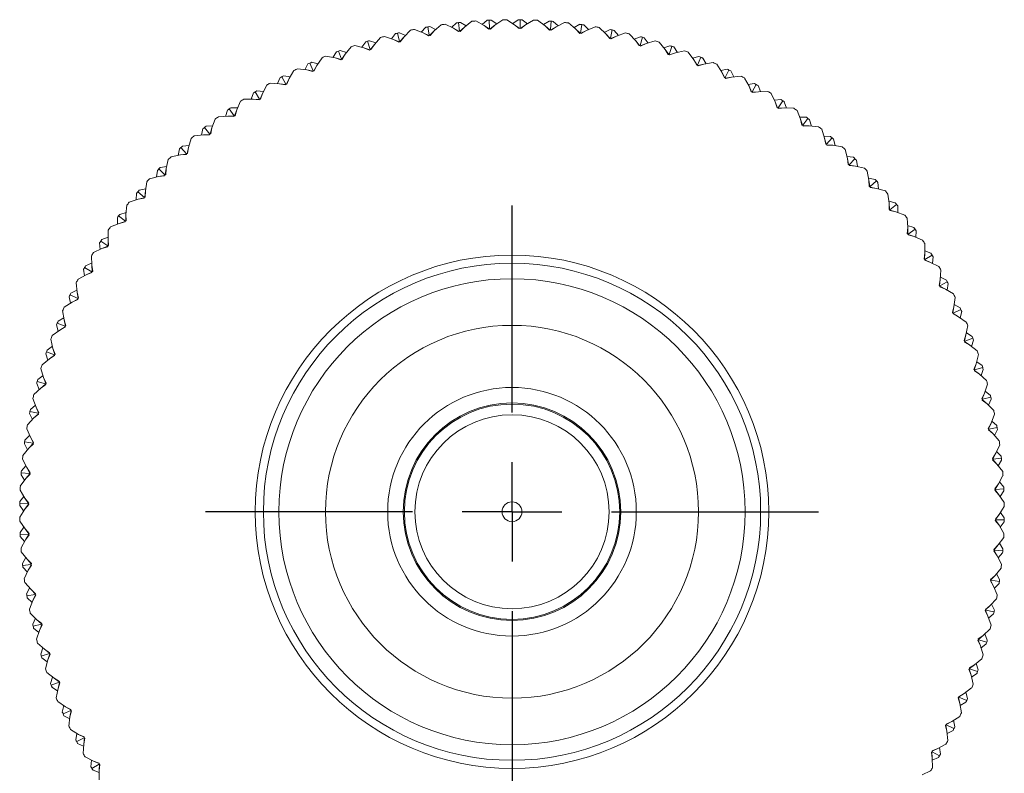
# Model space of a CAD drawing. Header units: inches. Extents: x 1.9 to 18.8, y 1.1 to 16.1.
# Tile 25 of 34: x 10.2 to 12.2, y 14.6 to 16.1. Entities that reach past the tile are written whole.
import ezdxf

# ---------------------------------------------------------------- set-up
doc = ezdxf.new("R2010")
doc.units = ezdxf.units.IN
doc.header["$MEASUREMENT"] = 0
doc.layers.add('SLD-0', color=7, linetype='Continuous')

# ---------------------------------------------------------------- blocks, each defined once
blk = doc.blocks.new('SW_CENTERMARKSYMBOL_0')
at = {"layer": 'SLD-0', "color": 0}
for p, q in [((0, 0.2), (0, 0.61625)), ((0, 0), (0, 0.1)), ((-0.2, 0), (-0.61625, 0)), ((0, 0), (-0.1, 0)), ((0, 0), (0, -0.1)), ((0, 0), (0.1, 0)), ((0.2, 0), (0.61625, 0)), ((0, -0.2), (0, -0.61625))]:
    blk.add_line(p, q, dxfattribs=at)

msp = doc.modelspace()

# ---------------------------------------------------------------- linework, layer by layer
at = {"color": 7, "linetype": 'Continuous', "lineweight": 15}
for p, q in [((11.0928, 16.098), (11.0779, 16.0864)), ((11.1173, 16.0895), (11.1008, 16.0986)), ((11.1136, 16.0915), (11.1238, 16.1001)), ((11.1278, 16.1002), (11.1286, 16.0832)), ((11.1428, 16.0929), (11.1318, 16.1004)), ((11.1549, 16.1011), (11.1394, 16.0905)), ((11.1788, 16.0911), (11.1629, 16.1012)), ((11.1752, 16.0934), (11.186, 16.1012)), ((11.19, 16.1012), (11.1897, 16.0841)), ((11.2045, 16.0929), (11.194, 16.1011)), ((11.2171, 16.1003), (11.2009, 16.0907)), ((11.2403, 16.0888), (11.2251, 16.1)), ((11.2369, 16.0913), (11.2481, 16.0985)), ((11.2521, 16.0982), (11.2508, 16.0812)), ((11.2661, 16.089), (11.2561, 16.0979)), ((10.9698, 16.0801), (10.9565, 16.0667)), ((10.9951, 16.0747), (10.9776, 16.0817)), ((10.9912, 16.0763), (11.0003, 16.086)), ((11.0042, 16.0867), (11.0072, 16.0699)), ((11.008, 16.0696), (11.0169, 16.0785)), ((11.0201, 16.0813), (11.0082, 16.0874)), ((11.0169, 16.0785), (11.0088, 16.0692)), ((11.031, 16.091), (11.0169, 16.0785)), ((11.056, 16.084), (11.0389, 16.0921)), ((11.0521, 16.0858), (11.0618, 16.095)), ((11.0663, 16.0774), (11.056, 16.084)), ((11.067, 16.0779), (11.056, 16.084)), ((11.0658, 16.0954), (11.0677, 16.0784)), ((11.0677, 16.0784), (11.0663, 16.0774)), ((11.0692, 16.0777), (11.0677, 16.0784)), ((11.0685, 16.0781), (11.0779, 16.0864)), ((11.0779, 16.0864), (11.0692, 16.0777)), ((11.0813, 16.089), (11.0698, 16.0959)), ((11.1272, 16.0822), (11.1173, 16.0895)), ((11.1279, 16.0827), (11.1173, 16.0895)), ((11.1286, 16.0832), (11.1272, 16.0822)), ((11.1301, 16.0823), (11.1286, 16.0832)), ((11.1294, 16.0828), (11.1394, 16.0905)), ((11.1394, 16.0905), (11.1301, 16.0823)), ((11.1883, 16.0832), (11.1788, 16.0911)), ((11.189, 16.0836), (11.1788, 16.0911)), ((11.1897, 16.0841), (11.1883, 16.0832)), ((11.1912, 16.0832), (11.1897, 16.0841)), ((11.1905, 16.0836), (11.2009, 16.0907)), ((11.2009, 16.0907), (11.1912, 16.0832)), ((11.2492, 16.0804), (11.2403, 16.0888)), ((11.25, 16.0808), (11.2403, 16.0888)), ((11.2508, 16.0812), (11.2492, 16.0804)), ((11.2522, 16.0801), (11.2508, 16.0812)), ((11.2515, 16.0806), (11.2623, 16.0871)), ((11.2623, 16.0871), (11.2522, 16.0801)), ((11.2791, 16.0957), (11.2623, 16.0871)), ((11.3016, 16.0827), (11.2871, 16.0948)), ((11.2983, 16.0854), (11.31, 16.0919)), ((11.3099, 16.0737), (11.3016, 16.0827)), ((11.3107, 16.074), (11.3016, 16.0827)), ((11.314, 16.0913), (11.3115, 16.0744)), ((11.3122, 16.0738), (11.3234, 16.0796)), ((11.3234, 16.0796), (11.3129, 16.0733)), ((11.3273, 16.0813), (11.3179, 16.0907)), ((11.3407, 16.0871), (11.3234, 16.0796)), ((11.3623, 16.0728), (11.3486, 16.0857)), ((11.3592, 16.0757), (11.3713, 16.0814)), ((11.3752, 16.0806), (11.3717, 16.0638)), ((11.3879, 16.0697), (11.3791, 16.0797)), ((10.8833, 16.0578), (10.8883, 16.0415)), ((10.8997, 16.0544), (10.8872, 16.059)), ((10.9093, 16.0654), (10.8969, 16.0512)), ((10.935, 16.0616), (10.9171, 16.0675)), ((10.931, 16.0629), (10.9394, 16.0732)), ((10.9461, 16.0563), (10.935, 16.0616)), ((10.9467, 16.0569), (10.935, 16.0616)), ((10.9433, 16.0742), (10.9473, 16.0575)), ((10.9473, 16.0575), (10.9461, 16.0563)), ((10.9595, 16.0697), (10.9472, 16.0751)), ((10.9489, 16.057), (10.9473, 16.0575)), ((10.9481, 16.0573), (10.9565, 16.0667)), ((10.9565, 16.0667), (10.9489, 16.057)), ((11.0059, 16.0687), (10.9951, 16.0747)), ((11.0065, 16.0693), (10.9951, 16.0747)), ((11.0072, 16.0699), (11.0059, 16.0687)), ((11.0088, 16.0692), (11.0072, 16.0699)), ((11.3115, 16.0744), (11.3099, 16.0737)), ((11.3129, 16.0733), (11.3115, 16.0744)), ((11.3701, 16.0632), (11.3623, 16.0728)), ((11.3709, 16.0635), (11.3623, 16.0728)), ((11.3717, 16.0638), (11.3701, 16.0632)), ((11.373, 16.0626), (11.3717, 16.0638)), ((11.3724, 16.0632), (11.3839, 16.0683)), ((11.3839, 16.0683), (11.373, 16.0626)), ((11.4017, 16.0747), (11.3839, 16.0683)), ((11.4223, 16.059), (11.4094, 16.0728)), ((11.4194, 16.0621), (11.4318, 16.067)), ((11.4295, 16.049), (11.4223, 16.059)), ((11.4303, 16.0493), (11.4223, 16.059)), ((11.4357, 16.066), (11.4312, 16.0495)), ((11.4477, 16.0543), (11.4395, 16.0649)), ((11.4617, 16.0585), (11.4436, 16.0532)), ((10.8245, 16.0377), (10.8305, 16.0217)), ((10.841, 16.0353), (10.8282, 16.0391)), ((10.85, 16.0469), (10.8384, 16.032)), ((10.8758, 16.0447), (10.8575, 16.0495)), ((10.8717, 16.0458), (10.8795, 16.0566)), ((10.8872, 16.0402), (10.8758, 16.0447)), ((10.8878, 16.0408), (10.8758, 16.0447)), ((10.8883, 16.0415), (10.8872, 16.0402)), ((10.89, 16.041), (10.8883, 16.0415)), ((10.8892, 16.0412), (10.8969, 16.0512)), ((10.8969, 16.0512), (10.89, 16.041)), ((11.4312, 16.0495), (11.4295, 16.049)), ((11.4323, 16.0482), (11.4312, 16.0495)), ((11.4318, 16.0489), (11.4436, 16.0532)), ((11.4436, 16.0532), (11.4323, 16.0482)), ((11.4813, 16.0415), (11.4694, 16.0561)), ((11.4786, 16.0448), (11.4913, 16.0489)), ((11.4879, 16.0311), (11.4813, 16.0415)), ((11.4887, 16.0313), (11.4813, 16.0415)), ((11.4951, 16.0476), (11.4896, 16.0315)), ((11.5063, 16.0353), (11.4989, 16.0463)), ((11.5206, 16.0385), (11.5022, 16.0343)), ((10.7919, 16.0247), (10.7813, 16.0091)), ((10.8177, 16.0242), (10.7992, 16.0278)), ((10.8136, 16.025), (10.8207, 16.0363)), ((10.8294, 16.0204), (10.8177, 16.0242)), ((10.83, 16.021), (10.8177, 16.0242)), ((10.8305, 16.0217), (10.8294, 16.0204)), ((10.8322, 16.0214), (10.8305, 16.0217)), ((10.8314, 16.0216), (10.8384, 16.032)), ((10.8384, 16.032), (10.8322, 16.0214)), ((11.4896, 16.0315), (11.4879, 16.0311)), ((11.4906, 16.0302), (11.4896, 16.0315)), ((11.4901, 16.0308), (11.5022, 16.0343)), ((11.5022, 16.0343), (11.4906, 16.0302)), ((11.5391, 16.0204), (11.5281, 16.0357)), ((11.5366, 16.0238), (11.5495, 16.0271)), ((11.545, 16.0096), (11.5391, 16.0204)), ((11.5458, 16.0097), (11.5391, 16.0204)), ((11.5533, 16.0256), (11.5467, 16.0098)), ((11.5637, 16.0126), (11.557, 16.0241)), ((10.7352, 15.999), (10.7257, 15.9827)), ((10.7611, 16.0001), (10.7424, 16.0025)), ((10.7569, 16.0006), (10.7633, 16.0123)), ((10.773, 15.9969), (10.7611, 16.0001)), ((10.7735, 15.9976), (10.7611, 16.0001)), ((10.767, 16.014), (10.774, 15.9984)), ((10.7837, 16.0126), (10.7707, 16.0156)), ((10.774, 15.9984), (10.773, 15.9969)), ((10.7757, 15.9982), (10.774, 15.9984)), ((10.7749, 15.9983), (10.7813, 16.0091)), ((10.7813, 16.0091), (10.7757, 15.9982)), ((11.5467, 16.0098), (11.545, 16.0096)), ((11.5477, 16.0084), (11.5467, 16.0098)), ((11.5472, 16.0091), (11.5595, 16.0119)), ((11.5595, 16.0119), (11.5477, 16.0084)), ((11.5781, 16.0149), (11.5595, 16.0119)), ((11.5955, 15.9956), (11.5854, 16.0116)), ((11.5932, 15.9992), (11.6063, 16.0017)), ((11.6099, 16), (11.6024, 15.9846)), ((11.6195, 15.9863), (11.6135, 15.9982)), ((10.7019, 15.9727), (10.7076, 15.9848)), ((10.7111, 15.9866), (10.7191, 15.9715)), ((10.7278, 15.9864), (10.7147, 15.9885)), ((10.72, 15.9715), (10.7257, 15.9827)), ((10.7257, 15.9827), (10.7208, 15.9714)), ((11.6007, 15.9845), (11.5955, 15.9956)), ((11.6015, 15.9845), (11.5955, 15.9956)), ((11.6024, 15.9846), (11.6007, 15.9845)), ((11.6033, 15.9832), (11.6024, 15.9846)), ((11.6029, 15.9839), (11.6153, 15.9859)), ((11.6153, 15.9859), (11.6033, 15.9832)), ((11.6341, 15.9877), (11.6153, 15.9859)), ((11.6502, 15.9674), (11.6411, 15.9839)), ((10.6738, 15.9567), (10.6605, 15.958)), ((10.6804, 15.9697), (10.6719, 15.9529)), ((10.7061, 15.9724), (10.6873, 15.9737)), ((10.7182, 15.9701), (10.7061, 15.9724)), ((10.7186, 15.9708), (10.7061, 15.9724)), ((10.7191, 15.9715), (10.7182, 15.9701)), ((10.7208, 15.9714), (10.7191, 15.9715)), ((11.6481, 15.9711), (11.6614, 15.9728)), ((11.6547, 15.9559), (11.6502, 15.9674)), ((11.6555, 15.956), (11.6502, 15.9674)), ((11.6649, 15.9708), (11.6564, 15.956)), ((11.6736, 15.9566), (11.6683, 15.9688)), ((10.653, 15.9414), (10.6341, 15.9414)), ((10.6488, 15.9414), (10.6536, 15.9538)), ((10.6652, 15.9398), (10.653, 15.9414)), ((10.6656, 15.9405), (10.653, 15.9414)), ((10.6571, 15.9559), (10.666, 15.9413)), ((10.666, 15.9413), (10.6652, 15.9398)), ((10.6677, 15.9413), (10.666, 15.9413)), ((10.6669, 15.9413), (10.6719, 15.9529)), ((10.6719, 15.9529), (10.6677, 15.9413)), ((11.6564, 15.956), (11.6547, 15.9559)), ((11.6572, 15.9545), (11.6564, 15.956)), ((11.6568, 15.9552), (11.6694, 15.9564)), ((11.6694, 15.9564), (11.6572, 15.9545)), ((11.6882, 15.957), (11.6694, 15.9564)), ((11.703, 15.9358), (11.695, 15.9529)), ((11.7012, 15.9396), (11.7145, 15.9405)), ((11.7179, 15.9383), (11.7085, 15.924)), ((10.5977, 15.9068), (10.6018, 15.9195)), ((10.6051, 15.9218), (10.6149, 15.9078)), ((10.6217, 15.9236), (10.6083, 15.9241)), ((10.6158, 15.9078), (10.62, 15.9197)), ((10.62, 15.9197), (10.6166, 15.9079)), ((10.6275, 15.937), (10.62, 15.9197)), ((11.7067, 15.9241), (11.703, 15.9358)), ((11.7076, 15.924), (11.703, 15.9358)), ((11.7085, 15.924), (11.7067, 15.9241)), ((11.7092, 15.9224), (11.7085, 15.924)), ((11.7088, 15.9232), (11.7215, 15.9236)), ((11.7215, 15.9236), (11.7092, 15.9224)), ((11.7257, 15.9235), (11.7212, 15.9361)), ((11.7403, 15.9231), (11.7215, 15.9236)), ((11.7537, 15.9009), (11.7468, 15.9185)), ((10.5767, 15.9011), (10.5703, 15.8834)), ((10.6019, 15.907), (10.5831, 15.9059)), ((10.6142, 15.9062), (10.6019, 15.907)), ((10.6145, 15.907), (10.6019, 15.907)), ((10.6149, 15.9078), (10.6142, 15.9062)), ((10.6166, 15.9079), (10.6149, 15.9078)), ((11.7522, 15.9048), (11.7655, 15.9049)), ((11.7567, 15.889), (11.7537, 15.9009)), ((11.7576, 15.8889), (11.7537, 15.9009)), ((11.7687, 15.9025), (11.7584, 15.8888)), ((11.7756, 15.8872), (11.7719, 15.9)), ((10.5489, 15.869), (10.5522, 15.882)), ((10.5553, 15.8845), (10.566, 15.8711)), ((10.5718, 15.8874), (10.5584, 15.887)), ((10.5668, 15.8712), (10.5703, 15.8834)), ((10.5703, 15.8834), (10.5677, 15.8713)), ((11.7584, 15.8888), (11.7567, 15.889)), ((11.7591, 15.8872), (11.7584, 15.8888)), ((11.7588, 15.888), (11.7714, 15.8876)), ((11.7714, 15.8876), (11.7591, 15.8872)), ((11.7901, 15.8859), (11.7714, 15.8876)), ((11.8021, 15.8629), (11.7964, 15.8809)), ((10.5283, 15.8621), (10.523, 15.844)), ((10.5531, 15.8696), (10.5344, 15.8673)), ((10.5657, 15.8703), (10.5531, 15.8696)), ((10.5654, 15.8695), (10.5531, 15.8696)), ((10.566, 15.8711), (10.5654, 15.8695)), ((10.5677, 15.8713), (10.566, 15.8711)), ((11.8008, 15.867), (11.8142, 15.8661)), ((11.8044, 15.8508), (11.8021, 15.8629)), ((11.8052, 15.8507), (11.8021, 15.8629)), ((11.8172, 15.8635), (11.8061, 15.8506)), ((11.8231, 15.8479), (11.8203, 15.8609)), ((10.5025, 15.8283), (10.505, 15.8414)), ((10.508, 15.8441), (10.5194, 15.8315)), ((10.5242, 15.848), (10.5109, 15.8468)), ((10.5203, 15.8316), (10.523, 15.844)), ((10.523, 15.844), (10.5211, 15.8318)), ((11.8061, 15.8506), (11.8044, 15.8508)), ((11.8066, 15.8489), (11.8061, 15.8506)), ((11.8064, 15.8497), (11.8189, 15.8486)), ((11.8189, 15.8486), (11.8066, 15.8489)), ((11.8376, 15.8456), (11.8189, 15.8486)), ((11.8481, 15.822), (11.8435, 15.8402)), ((10.4824, 15.8201), (10.4783, 15.8017)), ((10.5067, 15.8291), (10.4882, 15.8256)), ((10.5192, 15.8306), (10.5067, 15.8291)), ((10.519, 15.8298), (10.5067, 15.8291)), ((10.5194, 15.8315), (10.519, 15.8298)), ((10.5211, 15.8318), (10.5194, 15.8315)), ((11.8471, 15.8261), (11.8603, 15.8244)), ((11.8496, 15.8098), (11.8481, 15.822)), ((11.8504, 15.8096), (11.8481, 15.822)), ((11.8632, 15.8216), (11.8513, 15.8094)), ((10.4633, 15.8009), (10.4755, 15.789)), ((10.4792, 15.8058), (10.4661, 15.8038)), ((10.4764, 15.7892), (10.4783, 15.8017)), ((10.4783, 15.8017), (10.4772, 15.7894)), ((11.8513, 15.8094), (11.8496, 15.8098)), ((11.8517, 15.8077), (11.8513, 15.8094)), ((11.8515, 15.8085), (11.864, 15.8066)), ((11.864, 15.8066), (11.8517, 15.8077)), ((11.8824, 15.8025), (11.864, 15.8066)), ((11.8681, 15.8057), (11.8661, 15.8188)), ((10.4629, 15.7858), (10.4446, 15.7812)), ((10.4588, 15.7848), (10.4605, 15.798)), ((10.4753, 15.7881), (10.4629, 15.7858)), ((10.4751, 15.7873), (10.4629, 15.7858)), ((10.4755, 15.789), (10.4751, 15.7873)), ((10.4772, 15.7894), (10.4755, 15.789)), ((11.8914, 15.7782), (11.8879, 15.7967)), ((11.8906, 15.7824), (11.9037, 15.7799)), ((10.437, 15.7608), (10.424, 15.758)), ((10.4393, 15.7753), (10.4363, 15.7567)), ((11.8921, 15.7659), (11.8914, 15.7782)), ((11.8929, 15.7657), (11.8914, 15.7782)), ((11.8938, 15.7655), (11.8921, 15.7659)), ((11.9064, 15.7769), (11.8938, 15.7655)), ((11.8941, 15.7638), (11.8938, 15.7655)), ((11.8939, 15.7646), (11.9063, 15.7619)), ((11.9063, 15.7619), (11.8941, 15.7638)), ((11.9244, 15.7566), (11.9063, 15.7619)), ((11.9103, 15.7607), (11.9091, 15.774)), ((10.4179, 15.7386), (10.4188, 15.7519)), ((10.4214, 15.7549), (10.4343, 15.7438)), ((10.4342, 15.7429), (10.422, 15.7399)), ((10.4341, 15.7421), (10.422, 15.7399)), ((10.4343, 15.7438), (10.4341, 15.7421)), ((10.436, 15.7443), (10.4343, 15.7438)), ((10.4352, 15.7441), (10.4363, 15.7567)), ((10.4363, 15.7567), (10.436, 15.7443)), ((11.9318, 15.7318), (11.9296, 15.7505)), ((10.399, 15.7279), (10.3973, 15.7091)), ((10.422, 15.7399), (10.404, 15.7341)), ((11.9313, 15.736), (11.9443, 15.7327)), ((11.9318, 15.7195), (11.9318, 15.7318)), ((11.9326, 15.7192), (11.9318, 15.7318)), ((11.9468, 15.7296), (11.9334, 15.7189)), ((11.9496, 15.7131), (11.9493, 15.7265)), ((10.3801, 15.6899), (10.38, 15.7032)), ((10.3824, 15.7064), (10.3961, 15.6962)), ((10.3977, 15.7133), (10.3849, 15.7096)), ((10.3969, 15.6965), (10.3973, 15.7091)), ((10.3973, 15.7091), (10.3977, 15.6968)), ((11.9334, 15.7189), (11.9318, 15.7195)), ((11.9336, 15.7172), (11.9334, 15.7189)), ((11.9335, 15.7181), (11.9457, 15.7146)), ((11.9457, 15.7146), (11.9336, 15.7172)), ((11.9634, 15.7082), (11.9457, 15.7146)), ((11.9693, 15.683), (11.9682, 15.7018)), ((10.384, 15.6914), (10.3664, 15.6845)), ((10.396, 15.6953), (10.384, 15.6914)), ((10.3959, 15.6944), (10.384, 15.6914)), ((10.3961, 15.6962), (10.3959, 15.6944)), ((10.3977, 15.6968), (10.3961, 15.6962)), ((11.9685, 15.6707), (11.9693, 15.683)), ((11.9691, 15.6872), (11.9818, 15.6831)), ((11.9693, 15.6704), (11.9693, 15.683)), ((10.3614, 15.6634), (10.3488, 15.6589)), ((10.3618, 15.678), (10.3613, 15.6592)), ((11.9701, 15.67), (11.9685, 15.6707)), ((11.9841, 15.6798), (11.9701, 15.67)), ((11.9702, 15.6683), (11.9701, 15.67)), ((11.9701, 15.6691), (11.982, 15.6649)), ((11.982, 15.6649), (11.9702, 15.6683)), ((11.9993, 15.6574), (11.982, 15.6649)), ((11.9859, 15.6632), (11.9864, 15.6766)), ((10.3453, 15.6389), (10.3444, 15.6522)), ((10.3466, 15.6556), (10.3609, 15.6462)), ((10.3609, 15.6453), (10.3491, 15.6407)), ((10.3608, 15.6445), (10.3491, 15.6407)), ((10.3609, 15.6462), (10.3608, 15.6445)), ((10.3625, 15.6469), (10.3609, 15.6462)), ((10.3613, 15.6592), (10.3625, 15.6469)), ((10.3617, 15.6466), (10.3613, 15.6592)), ((12.0036, 15.6319), (12.0037, 15.6508)), ((10.3279, 15.6259), (10.3285, 15.6071)), ((10.3491, 15.6407), (10.332, 15.6327)), ((12.0021, 15.6197), (12.0036, 15.6319)), ((12.0028, 15.6193), (12.0036, 15.6319)), ((12.0182, 15.6278), (12.0036, 15.6189)), ((12.0037, 15.6361), (12.0161, 15.6313)), ((12.0189, 15.6111), (12.0203, 15.6244)), ((10.3141, 15.6026), (10.3289, 15.5941)), ((10.3283, 15.6113), (10.3161, 15.6061)), ((10.3285, 15.6071), (10.3304, 15.5949)), ((10.3297, 15.5945), (10.3285, 15.6071)), ((12.0036, 15.6189), (12.0021, 15.6197)), ((12.0036, 15.6172), (12.0036, 15.6189)), ((12.0036, 15.618), (12.0152, 15.613)), ((12.0152, 15.613), (12.0036, 15.6172)), ((12.032, 15.6045), (12.0152, 15.613)), ((10.3175, 15.5879), (10.301, 15.5789)), ((10.3138, 15.5859), (10.3121, 15.5991)), ((10.3289, 15.5932), (10.3175, 15.5879)), ((10.329, 15.5924), (10.3175, 15.5879)), ((10.3304, 15.5949), (10.3289, 15.5941)), ((10.3289, 15.5941), (10.329, 15.5924)), ((12.0347, 15.5788), (12.0359, 15.5976)), ((12.035, 15.583), (12.047, 15.5773)), ((10.2972, 15.5718), (10.299, 15.553)), ((12.0323, 15.5667), (12.0347, 15.5788)), ((12.0338, 15.5658), (12.0323, 15.5667)), ((12.0331, 15.5663), (12.0347, 15.5788)), ((12.0337, 15.5641), (12.0338, 15.5658)), ((12.045, 15.5592), (12.0337, 15.5641)), ((12.0489, 15.5738), (12.0338, 15.5658)), ((12.0338, 15.5649), (12.045, 15.5592)), ((12.0487, 15.5571), (12.0508, 15.5702)), ((10.2857, 15.5309), (10.2832, 15.544)), ((10.2849, 15.5476), (10.3003, 15.5401)), ((10.2986, 15.5572), (10.2867, 15.5512)), ((10.299, 15.553), (10.3017, 15.541)), ((10.301, 15.5406), (10.299, 15.553)), ((12.0613, 15.5497), (12.045, 15.5592)), ((12.0623, 15.5238), (12.0648, 15.5425)), ((10.2893, 15.5332), (10.2733, 15.5231)), ((10.3004, 15.5392), (10.2893, 15.5332)), ((10.3004, 15.5384), (10.2893, 15.5332)), ((10.3017, 15.541), (10.3003, 15.5401)), ((10.3003, 15.5401), (10.3004, 15.5384)), ((12.0592, 15.5119), (12.0623, 15.5238)), ((12.0599, 15.5114), (12.0623, 15.5238)), ((12.0629, 15.528), (12.0746, 15.5216)), ((10.27, 15.5159), (10.273, 15.4972)), ((12.0607, 15.5109), (12.0592, 15.5119)), ((12.0604, 15.5092), (12.0607, 15.5109)), ((12.0714, 15.5036), (12.0604, 15.5092)), ((12.0606, 15.51), (12.0714, 15.5036)), ((12.0762, 15.5179), (12.0607, 15.5109)), ((12.087, 15.493), (12.0714, 15.5036)), ((12.0749, 15.5012), (12.0779, 15.5142)), ((10.2611, 15.4744), (10.2578, 15.4873)), ((10.2593, 15.491), (10.2751, 15.4844)), ((10.2723, 15.5014), (10.2608, 15.4947)), ((10.2752, 15.4835), (10.2645, 15.4768)), ((10.2753, 15.4827), (10.2645, 15.4768)), ((10.273, 15.4972), (10.2765, 15.4854)), ((10.2758, 15.4849), (10.273, 15.4972)), ((10.2765, 15.4854), (10.2751, 15.4844)), ((10.2751, 15.4844), (10.2753, 15.4827)), ((12.0865, 15.4672), (12.0901, 15.4857)), ((10.2645, 15.4768), (10.2492, 15.4658)), ((12.0826, 15.4555), (12.0865, 15.4672)), ((12.0833, 15.4549), (12.0865, 15.4672)), ((12.0873, 15.4713), (12.0986, 15.4642)), ((10.2496, 15.4441), (10.2386, 15.4366)), ((10.2464, 15.4583), (10.2506, 15.4399)), ((12.084, 15.4544), (12.0826, 15.4555)), ((12.0837, 15.4527), (12.084, 15.4544)), ((12.0943, 15.4465), (12.0837, 15.4527)), ((12.0838, 15.4535), (12.0943, 15.4465)), ((12.1, 15.4604), (12.084, 15.4544)), ((12.1092, 15.4349), (12.0943, 15.4465)), ((12.0976, 15.4439), (12.1014, 15.4567)), ((10.2401, 15.4163), (10.236, 15.429)), ((10.2373, 15.4328), (10.2534, 15.4273)), ((10.2536, 15.4264), (10.2434, 15.419)), ((10.2538, 15.4256), (10.2434, 15.419)), ((10.2506, 15.4399), (10.2547, 15.4284)), ((10.2541, 15.4278), (10.2506, 15.4399)), ((10.2547, 15.4284), (10.2534, 15.4273)), ((10.2534, 15.4273), (10.2538, 15.4256)), ((12.107, 15.4091), (12.1118, 15.4274)), ((10.2434, 15.419), (10.2288, 15.4071)), ((12.1025, 15.3977), (12.107, 15.4091)), ((12.1031, 15.3971), (12.107, 15.4091)), ((12.1081, 15.4132), (12.1189, 15.4054)), ((10.2306, 15.3854), (10.22, 15.3773)), ((10.2264, 15.3994), (10.2317, 15.3813)), ((12.1038, 15.3966), (12.1025, 15.3977)), ((12.1033, 15.3949), (12.1038, 15.3966)), ((12.1135, 15.388), (12.1033, 15.3949)), ((12.1035, 15.3957), (12.1135, 15.388)), ((12.1201, 15.4016), (12.1038, 15.3966)), ((12.1277, 15.3756), (12.1135, 15.388)), ((12.1167, 15.3852), (12.1213, 15.3977)), ((10.2228, 15.3571), (10.2179, 15.3695)), ((10.2189, 15.3734), (10.2354, 15.3689)), ((10.2356, 15.368), (10.2259, 15.36)), ((10.2359, 15.3672), (10.2259, 15.36)), ((10.2317, 15.3813), (10.2367, 15.37)), ((10.236, 15.3695), (10.2317, 15.3813)), ((10.2367, 15.37), (10.2354, 15.3689)), ((10.2354, 15.3689), (10.2359, 15.3672)), ((12.1239, 15.3499), (12.1298, 15.3678)), ((10.2259, 15.36), (10.2121, 15.3472)), ((12.1186, 15.3388), (12.1239, 15.3499)), ((12.1192, 15.3382), (12.1239, 15.3499)), ((12.1252, 15.3539), (12.1355, 15.3455)), ((10.2152, 15.3256), (10.2052, 15.3169)), ((10.2102, 15.3394), (10.2166, 15.3217)), ((12.1198, 15.3376), (12.1186, 15.3388)), ((12.1193, 15.336), (12.1198, 15.3376)), ((12.129, 15.3284), (12.1193, 15.336)), ((12.1196, 15.3367), (12.129, 15.3284)), ((12.1364, 15.3416), (12.1198, 15.3376)), ((12.1424, 15.3151), (12.129, 15.3284)), ((12.132, 15.3254), (12.1374, 15.3377)), ((10.2092, 15.2969), (10.2035, 15.309)), ((10.2043, 15.3129), (10.2211, 15.3094)), ((10.2214, 15.3086), (10.2121, 15.3)), ((10.2217, 15.3078), (10.2121, 15.3)), ((10.2166, 15.3217), (10.2223, 15.3107)), ((10.2217, 15.3101), (10.2166, 15.3217)), ((10.2223, 15.3107), (10.2211, 15.3094)), ((10.2211, 15.3094), (10.2217, 15.3078)), ((12.137, 15.2898), (12.144, 15.3073)), ((10.2121, 15.3), (10.1992, 15.2863)), ((12.131, 15.279), (12.137, 15.2898)), ((12.1316, 15.2784), (12.137, 15.2898)), ((12.1386, 15.2937), (12.1483, 15.2846)), ((10.2036, 15.265), (10.1942, 15.2556)), ((10.1978, 15.2784), (10.2053, 15.2612)), ((12.1322, 15.2777), (12.131, 15.279)), ((12.1315, 15.2761), (12.1322, 15.2777)), ((12.1408, 15.268), (12.1315, 15.2761)), ((12.1318, 15.2769), (12.1408, 15.268)), ((12.149, 15.2807), (12.1322, 15.2777)), ((12.1533, 15.2539), (12.1408, 15.268)), ((12.1436, 15.2648), (12.1497, 15.2767)), ((10.1995, 15.236), (10.193, 15.2477)), ((10.1936, 15.2517), (10.2105, 15.2492)), ((10.2109, 15.2484), (10.2022, 15.2393)), ((10.2112, 15.2477), (10.2022, 15.2393)), ((10.2053, 15.2612), (10.2116, 15.2506)), ((10.2111, 15.2499), (10.2053, 15.2612)), ((10.2116, 15.2506), (10.2105, 15.2492)), ((10.2105, 15.2492), (10.2112, 15.2477)), ((12.1463, 15.2289), (12.1544, 15.246)), ((10.2022, 15.2393), (10.1901, 15.2248)), ((12.1397, 15.2186), (12.1463, 15.2289)), ((12.1402, 15.2179), (12.1463, 15.2289)), ((12.1481, 15.2328), (12.1573, 15.2231)), ((10.1892, 15.2168), (10.1978, 15.2001)), ((12.1407, 15.2172), (12.1397, 15.2186)), ((12.14, 15.2157), (12.1407, 15.2172)), ((12.1487, 15.207), (12.14, 15.2157)), ((12.1403, 15.2164), (12.1487, 15.207)), ((12.1577, 15.2191), (12.1407, 15.2172)), ((12.1603, 15.1921), (12.1487, 15.207)), ((12.1513, 15.2036), (12.1581, 15.2151)), ((10.1936, 15.1746), (10.1864, 15.1859)), ((10.1867, 15.1899), (10.2037, 15.1885)), ((10.1959, 15.2038), (10.187, 15.1939)), ((10.2041, 15.1877), (10.1961, 15.178)), ((10.2045, 15.187), (10.1961, 15.178)), ((10.1978, 15.2001), (10.2048, 15.1899)), ((10.2043, 15.1892), (10.1978, 15.2001)), ((10.2048, 15.1899), (10.2037, 15.1885)), ((10.2037, 15.1885), (10.2045, 15.187)), ((10.1961, 15.178), (10.1849, 15.1628)), ((12.1445, 15.1577), (12.1518, 15.1676)), ((12.145, 15.157), (12.1518, 15.1676)), ((12.1518, 15.1676), (12.1609, 15.1841)), ((12.1538, 15.1713), (12.1623, 15.1611)), ((10.1846, 15.1548), (10.1942, 15.1386)), ((12.1455, 15.1563), (12.1445, 15.1577)), ((12.1446, 15.1548), (12.1455, 15.1563)), ((12.1528, 15.1455), (12.1446, 15.1548)), ((12.145, 15.1555), (12.1528, 15.1455)), ((12.1625, 15.1571), (12.1455, 15.1563)), ((12.1552, 15.1421), (12.1627, 15.1531)), ((10.1837, 15.1277), (10.2008, 15.1274)), ((10.192, 15.1423), (10.1838, 15.1317)), ((10.2013, 15.1267), (10.1938, 15.1165)), ((10.1942, 15.1386), (10.2017, 15.1289)), ((10.2013, 15.1282), (10.1942, 15.1386)), ((10.2017, 15.1289), (10.2008, 15.1274)), ((10.2008, 15.1274), (10.2017, 15.126)), ((12.1634, 15.13), (12.1528, 15.1455)), ((10.1915, 15.1129), (10.1837, 15.1237)), ((10.1938, 15.1165), (10.1837, 15.1006)), ((10.2017, 15.126), (10.1938, 15.1165)), ((12.1534, 15.1061), (12.1635, 15.122)), ((12.1557, 15.1097), (12.1635, 15.0989)), ((10.1838, 15.0926), (10.1944, 15.0771)), ((12.1454, 15.0937), (12.1464, 15.0952)), ((12.153, 15.084), (12.1454, 15.0937)), ((12.1455, 15.0966), (12.1534, 15.1061)), ((12.1464, 15.0952), (12.1455, 15.0966)), ((12.1459, 15.0959), (12.1534, 15.1061)), ((12.1459, 15.0944), (12.153, 15.084)), ((12.1635, 15.0949), (12.1464, 15.0952)), ((12.1552, 15.0804), (12.1634, 15.0909)), ((10.192, 15.0806), (10.1845, 15.0696)), ((10.1944, 15.0771), (10.2026, 15.0678)), ((10.2021, 15.0671), (10.1944, 15.0771)), ((10.2026, 15.0678), (10.2017, 15.0663)), ((12.1626, 15.0678), (12.153, 15.084)), ((10.1847, 15.0655), (10.2017, 15.0663)), ((10.1934, 15.0513), (10.1848, 15.0615)), ((10.1954, 15.055), (10.1863, 15.0385)), ((10.2022, 15.0656), (10.1954, 15.055)), ((10.2027, 15.0649), (10.1954, 15.055)), ((10.2017, 15.0663), (10.2027, 15.0649)), ((12.1511, 15.0446), (12.1623, 15.0598)), ((12.1536, 15.048), (12.1608, 15.0368)), ((10.1869, 15.0305), (10.1985, 15.0156)), ((12.1424, 15.0327), (12.1434, 15.0341)), ((12.1494, 15.0226), (12.1424, 15.0327)), ((12.1427, 15.0357), (12.1511, 15.0446)), ((12.1434, 15.0341), (12.1427, 15.0357)), ((12.1429, 15.0334), (12.1494, 15.0226)), ((12.143, 15.0349), (12.1511, 15.0446)), ((12.1605, 15.0328), (12.1434, 15.0341)), ((12.1513, 15.0188), (12.1601, 15.0288)), ((10.1959, 15.019), (10.189, 15.0075)), ((10.1985, 15.0156), (10.2072, 15.007)), ((10.2068, 15.0062), (10.1985, 15.0156)), ((12.158, 15.0058), (12.1494, 15.0226)), ((10.1895, 15.0035), (10.2065, 15.0054)), ((10.1991, 14.9898), (10.1899, 14.9995)), ((10.2009, 14.9937), (10.1928, 14.9766)), ((10.207, 15.0047), (10.2009, 14.9937)), ((10.2075, 15.004), (10.2009, 14.9937)), ((10.2072, 15.007), (10.2065, 15.0054)), ((10.2065, 15.0054), (10.2075, 15.004)), ((12.145, 14.9833), (12.1571, 14.9978)), ((10.1939, 14.9687), (10.2064, 14.9546)), ((12.1356, 14.972), (12.1367, 14.9734)), ((12.1419, 14.9615), (12.1356, 14.972)), ((12.136, 14.975), (12.145, 14.9833)), ((12.1367, 14.9734), (12.136, 14.975)), ((12.1361, 14.9727), (12.1419, 14.9615)), ((12.1363, 14.9742), (12.145, 14.9833)), ((12.1536, 14.9709), (12.1367, 14.9734)), ((12.1477, 14.9866), (12.1542, 14.9749)), ((10.2036, 14.9578), (10.1975, 14.9459)), ((10.2064, 14.9546), (10.2157, 14.9465)), ((10.2153, 14.9457), (10.2064, 14.9546)), ((12.1494, 14.9442), (12.1419, 14.9615)), ((12.1436, 14.9576), (12.153, 14.967)), ((10.1982, 14.942), (10.215, 14.9449)), ((10.2086, 14.9289), (10.1989, 14.938)), ((10.2102, 14.9328), (10.2032, 14.9153)), ((10.2156, 14.9442), (10.2102, 14.9328)), ((10.2162, 14.9436), (10.2102, 14.9328)), ((10.2157, 14.9465), (10.215, 14.9449)), ((10.215, 14.9449), (10.2162, 14.9436)), ((12.135, 14.9226), (12.148, 14.9363)), ((12.1249, 14.9119), (12.1261, 14.9132)), ((12.1305, 14.901), (12.1249, 14.9119)), ((12.1255, 14.9148), (12.135, 14.9226)), ((12.1261, 14.9132), (12.1255, 14.9148)), ((12.1255, 14.9125), (12.1305, 14.901)), ((12.1258, 14.914), (12.135, 14.9226)), ((12.1428, 14.9097), (12.1261, 14.9132)), ((12.138, 14.9257), (12.1437, 14.9136)), ((10.2048, 14.9075), (10.2182, 14.8942)), ((10.2152, 14.8972), (10.2098, 14.885)), ((10.2182, 14.8942), (10.2279, 14.8867)), ((10.2276, 14.8859), (10.2182, 14.8942)), ((12.137, 14.8832), (12.1305, 14.901)), ((12.132, 14.897), (12.142, 14.9058)), ((10.2107, 14.881), (10.2274, 14.885)), ((10.222, 14.8687), (10.2117, 14.8771)), ((10.2233, 14.8727), (10.2174, 14.8548)), ((10.228, 14.8844), (10.2233, 14.8727)), ((10.2286, 14.8838), (10.2233, 14.8727)), ((10.2279, 14.8867), (10.2274, 14.885)), ((10.2274, 14.885), (10.2286, 14.8838)), ((12.1213, 14.8626), (12.1351, 14.8755)), ((12.1105, 14.8526), (12.1118, 14.8537)), ((12.1154, 14.8413), (12.1105, 14.8526)), ((12.1112, 14.8531), (12.1154, 14.8413)), ((12.1113, 14.8554), (12.1213, 14.8626)), ((12.1118, 14.8537), (12.1113, 14.8554)), ((12.1116, 14.8546), (12.1213, 14.8626)), ((12.1283, 14.8492), (12.1118, 14.8537)), ((12.1244, 14.8655), (12.1293, 14.8531)), ((10.2195, 14.8471), (10.2337, 14.8346)), ((10.2305, 14.8374), (10.2259, 14.8249)), ((10.2337, 14.8346), (10.2439, 14.8277)), ((10.2437, 14.8269), (10.2337, 14.8346)), ((12.1207, 14.8232), (12.1154, 14.8413)), ((12.1166, 14.8372), (12.1272, 14.8454)), ((10.2271, 14.821), (10.2434, 14.8261)), ((10.2391, 14.8094), (10.2283, 14.8172)), ((10.2402, 14.8135), (10.2354, 14.7952)), ((10.2441, 14.8255), (10.2402, 14.8135)), ((10.2447, 14.8249), (10.2402, 14.8135)), ((10.2439, 14.8277), (10.2434, 14.8261)), ((10.2434, 14.8261), (10.2447, 14.8249)), ((12.1038, 14.8036), (12.1184, 14.8155)), ((12.0924, 14.7943), (12.0938, 14.7953)), ((12.0966, 14.7827), (12.0924, 14.7943)), ((12.0931, 14.7948), (12.0966, 14.7827)), ((12.0934, 14.797), (12.1038, 14.8036)), ((12.0938, 14.7953), (12.0934, 14.797)), ((12.0936, 14.7962), (12.1038, 14.8036)), ((12.1099, 14.7898), (12.0938, 14.7953)), ((12.1071, 14.8063), (12.1112, 14.7936)), ((10.238, 14.7877), (10.2529, 14.7762)), ((10.2496, 14.7787), (10.2458, 14.7659)), ((10.2529, 14.7762), (10.2635, 14.7699)), ((10.2633, 14.7691), (10.2529, 14.7762)), ((12.1008, 14.7643), (12.0966, 14.7827)), ((12.0976, 14.7786), (12.1086, 14.786)), ((10.2472, 14.7622), (10.2632, 14.7682)), ((10.2599, 14.7513), (10.2486, 14.7584)), ((10.2607, 14.7555), (10.2571, 14.737)), ((10.2639, 14.7677), (10.2607, 14.7555)), ((10.2645, 14.7672), (10.2607, 14.7555)), ((10.2635, 14.7699), (10.2632, 14.7682)), ((10.2632, 14.7682), (10.2645, 14.7672)), ((12.0827, 14.7458), (12.0979, 14.7568)), ((12.0707, 14.7372), (12.0721, 14.7382)), ((12.0742, 14.7254), (12.0707, 14.7372)), ((12.0714, 14.7377), (12.0742, 14.7254)), ((12.0718, 14.7399), (12.0827, 14.7458)), ((12.0721, 14.7382), (12.0718, 14.7399)), ((12.072, 14.7391), (12.0827, 14.7458)), ((12.0879, 14.7316), (12.0721, 14.7382)), ((12.0861, 14.7483), (12.0894, 14.7354)), ((10.2602, 14.7296), (10.2758, 14.719)), ((10.2723, 14.7214), (10.2693, 14.7084)), ((10.2709, 14.7047), (10.2865, 14.7117)), ((10.2758, 14.719), (10.2867, 14.7134)), ((10.2866, 14.7126), (10.2758, 14.719)), ((10.2873, 14.7112), (10.2848, 14.6988)), ((10.2879, 14.7108), (10.2848, 14.6988)), ((10.2867, 14.7134), (10.2865, 14.7117)), ((10.2865, 14.7117), (10.2879, 14.7108)), ((12.0772, 14.7068), (12.0742, 14.7254)), ((12.0748, 14.7212), (12.0864, 14.7279)), ((10.2843, 14.6946), (10.2726, 14.701)), ((10.2848, 14.6988), (10.2824, 14.6802)), ((12.0579, 14.6894), (12.0739, 14.6995)), ((12.0615, 14.6917), (12.064, 14.6786)), ((10.2859, 14.673), (10.3022, 14.6634)), ((12.0455, 14.6816), (12.0469, 14.6825)), ((12.0482, 14.6696), (12.0455, 14.6816)), ((12.0462, 14.682), (12.0482, 14.6696)), ((12.0468, 14.6842), (12.0579, 14.6894)), ((12.0468, 14.6834), (12.0579, 14.6894)), ((12.0469, 14.6825), (12.0468, 14.6842)), ((12.0623, 14.675), (12.0469, 14.6825)), ((12.0486, 14.6654), (12.0605, 14.6714)), ((10.2985, 14.6655), (10.2964, 14.6524)), ((10.2983, 14.6488), (10.3134, 14.6568)), ((10.3022, 14.6634), (10.3135, 14.6585)), ((10.3134, 14.6577), (10.3022, 14.6634)), ((10.3141, 14.6564), (10.3125, 14.6438)), ((10.3148, 14.6559), (10.3125, 14.6438)), ((10.3135, 14.6585), (10.3134, 14.6568)), ((10.3134, 14.6568), (10.3148, 14.6559)), ((12.05, 14.6508), (12.0482, 14.6696)), ((10.3122, 14.6396), (10.3001, 14.6453)), ((10.3125, 14.6438), (10.3112, 14.625)), ((12.0182, 14.6302), (12.0297, 14.6347)), ((12.0182, 14.6294), (12.0297, 14.6347)), ((12.0297, 14.6347), (12.0462, 14.6438)), ((12.0334, 14.6368), (12.0351, 14.6235)), ((10.3152, 14.6181), (10.332, 14.6096)), ((12.0168, 14.6277), (12.0183, 14.6285)), ((12.0187, 14.6155), (12.0168, 14.6277)), ((12.0175, 14.6281), (12.0187, 14.6155)), ((12.0183, 14.6285), (12.0182, 14.6302)), ((12.0331, 14.62), (12.0183, 14.6285)), ((12.0193, 14.5967), (12.0187, 14.6155)), ((12.0188, 14.6113), (12.0311, 14.6166)), ((10.3282, 14.6115), (10.3269, 14.5982)), ((10.329, 14.5948), (10.3436, 14.6037)), ((10.332, 14.6096), (10.3436, 14.6054)), ((10.3436, 14.6046), (10.332, 14.6096)), ((10.3444, 14.6033), (10.3435, 14.5907)), ((10.3451, 14.6029), (10.3435, 14.5907)), ((10.3436, 14.6054), (10.3436, 14.6037)), ((10.3436, 14.6037), (10.3451, 14.6029)), ((10.3435, 14.5865), (10.3311, 14.5914)), ((10.3435, 14.5907), (10.3435, 14.5719)), ((11.9981, 14.5819), (12.0151, 14.5899))]:
    msp.add_line(p, q, dxfattribs=at)
for radius in [0.5163, 0.5, 0.4688, 0.375, 0.25, 0.2188, 0.2165, 0.1952, 0.02]:
    msp.add_circle((11.1736, 15.1113), radius, dxfattribs=at)
for start, end in [(94.2177, 94.6809), (92.6493, 92.8817), (92.4169, 92.6493), (90.6177, 91.0809), (89.0493, 89.2817), (88.8169, 89.0493), (87.0177, 87.4809), (85.4493, 85.6817), (85.2169, 85.4493), (101.4177, 101.8809), (99.8493, 100.0817), (99.6169, 99.8493), (97.8177, 98.2809), (96.2493, 96.4817), (96.0169, 96.2493), (83.4177, 83.8809), (81.8493, 82.0817), (81.6169, 81.8493), (79.8177, 80.2809), (78.2493, 78.4817), (78.0169, 78.2493), (107.0493, 107.2817), (106.8169, 107.0493), (105.0177, 105.4809), (103.4493, 103.6817), (103.2169, 103.4493), (76.2177, 76.6809), (74.6493, 74.8817), (74.4169, 74.6493), (72.6177, 73.0809), (110.6493, 110.8817), (110.4169, 110.6493), (108.6177, 109.0809), (71.0493, 71.2817), (70.8169, 71.0493), (69.0177, 69.4809), (112.2177, 112.6809), (67.4493, 67.6817), (67.2169, 67.4493), (115.8177, 116.2809), (114.2493, 114.4817), (114.0169, 114.2493), (65.4177, 65.8809), (63.8493, 64.0817), (63.6169, 63.8493), (117.8493, 118.0817), (117.6169, 117.8493), (61.8177, 62.2809), (121.2169, 121.4493), (119.4177, 119.8809), (60.2493, 60.4817), (60.0169, 60.2493), (123.0177, 123.4809), (121.4493, 121.6817), (58.2177, 58.6809), (56.6493, 56.8817), (56.4169, 56.6493), (125.0493, 125.2817), (124.8169, 125.0493), (54.6177, 55.0809), (126.6177, 127.0809), (53.0493, 53.2817), (52.8169, 53.0493), (128.6493, 128.8817), (128.4169, 128.6493), (51.0177, 51.4809), (130.2177, 130.6809), (49.4493, 49.6817), (49.2169, 49.4493), (132.2493, 132.4817), (132.0169, 132.2493), (47.4177, 47.8809), (133.8177, 134.2809), (45.8493, 46.0817), (45.6169, 45.8493), (135.8493, 136.0817), (135.6169, 135.8493), (43.8177, 44.2809), (137.4177, 137.8809), (42.2493, 42.4817), (42.0169, 42.2493), (139.4493, 139.6817), (139.2169, 139.4493), (40.2177, 40.6809), (141.0177, 141.4809), (38.6493, 38.8817), (38.4169, 38.6493), (143.0493, 143.2817), (142.8169, 143.0493), (36.6177, 37.0809), (144.6177, 145.0809), (35.0493, 35.2817), (34.8169, 35.0493), (146.6493, 146.8817), (146.4169, 146.6493), (33.0177, 33.4809), (148.2177, 148.6809), (31.4493, 31.6817), (31.2169, 31.4493), (150.2493, 150.4817), (150.0169, 150.2493), (29.4177, 29.8809), (151.8177, 152.2809), (27.8493, 28.0817), (27.6169, 27.8493), (153.8493, 154.0817), (153.6169, 153.8493), (25.8177, 26.2809), (155.4177, 155.8809), (24.2493, 24.4817), (24.0169, 24.2493), (157.4493, 157.6817), (157.2169, 157.4493), (22.2177, 22.6809), (159.0177, 159.4809), (20.6493, 20.8817), (20.4169, 20.6493), (161.0493, 161.2817), (160.8169, 161.0493), (18.6177, 19.0809), (162.6177, 163.0809), (17.0493, 17.2817), (16.8169, 17.0493), (164.6493, 164.8817), (164.4169, 164.6493), (15.0177, 15.4809), (166.2177, 166.6809), (13.4493, 13.6817), (13.2169, 13.4493), (168.2493, 168.4817), (168.0169, 168.2493), (11.4177, 11.8809), (169.8177, 170.2809), (9.8493, 10.0817), (9.6169, 9.8493), (171.8493, 172.0817), (171.6169, 171.8493), (7.8177, 8.2809), (173.4177, 173.8809), (6.2493, 6.4817), (6.0169, 6.2493), (175.4493, 175.6817), (175.2169, 175.4493), (4.2177, 4.6809), (177.0177, 177.4809), (2.6493, 2.8817), (2.4169, 2.6493), (178.8169, 179.0493), (179.0493, 179.2817), (0.6177, 1.0809), (180.6177, 181.0809), (358.8169, 359.0493), (359.0493, 359.2817), (182.4169, 182.6493), (357.0177, 357.4809), (182.6493, 182.8817), (184.2177, 184.6809), (355.2169, 355.4493), (355.4493, 355.6817), (186.0169, 186.2493), (186.2493, 186.4817), (353.4177, 353.8809), (187.8177, 188.2809), (351.6169, 351.8493), (351.8493, 352.0817), (189.6169, 189.8493), (189.8493, 190.0817), (349.8177, 350.2809), (191.4177, 191.8809), (348.0169, 348.2493), (348.2493, 348.4817), (193.2169, 193.4493), (193.4493, 193.6817), (346.2177, 346.6809), (195.0177, 195.4809), (344.4169, 344.6493), (344.6493, 344.8817), (196.8169, 197.0493), (197.0493, 197.2817), (342.6177, 343.0809), (198.6177, 199.0809), (340.8169, 341.0493), (341.0493, 341.2817), (200.4169, 200.6493), (200.6493, 200.8817), (339.0177, 339.4809), (202.2177, 202.6809), (337.2169, 337.4493), (337.4493, 337.6817), (204.0169, 204.2493), (204.2493, 204.4817), (335.4177, 335.8809), (205.8177, 206.2809), (333.6169, 333.8493), (333.8493, 334.0817), (207.6169, 207.8493), (207.8493, 208.0817), (331.8177, 332.2809), (209.4177, 209.8809), (330.0169, 330.2493), (330.2493, 330.4817), (211.2169, 211.4493), (211.4493, 211.6817), (328.2177, 328.6809)]:
    msp.add_arc((11.1736, 15.1113), 0.99, start, end, dxfattribs=at)

# ---------------------------------------------------------------- block references
at = {"layer": 'SLD-0', "color": 7}
msp.add_blockref('SW_CENTERMARKSYMBOL_0', (11.1736, 15.1113), dxfattribs=at)

doc.saveas('drawing.dxf')
